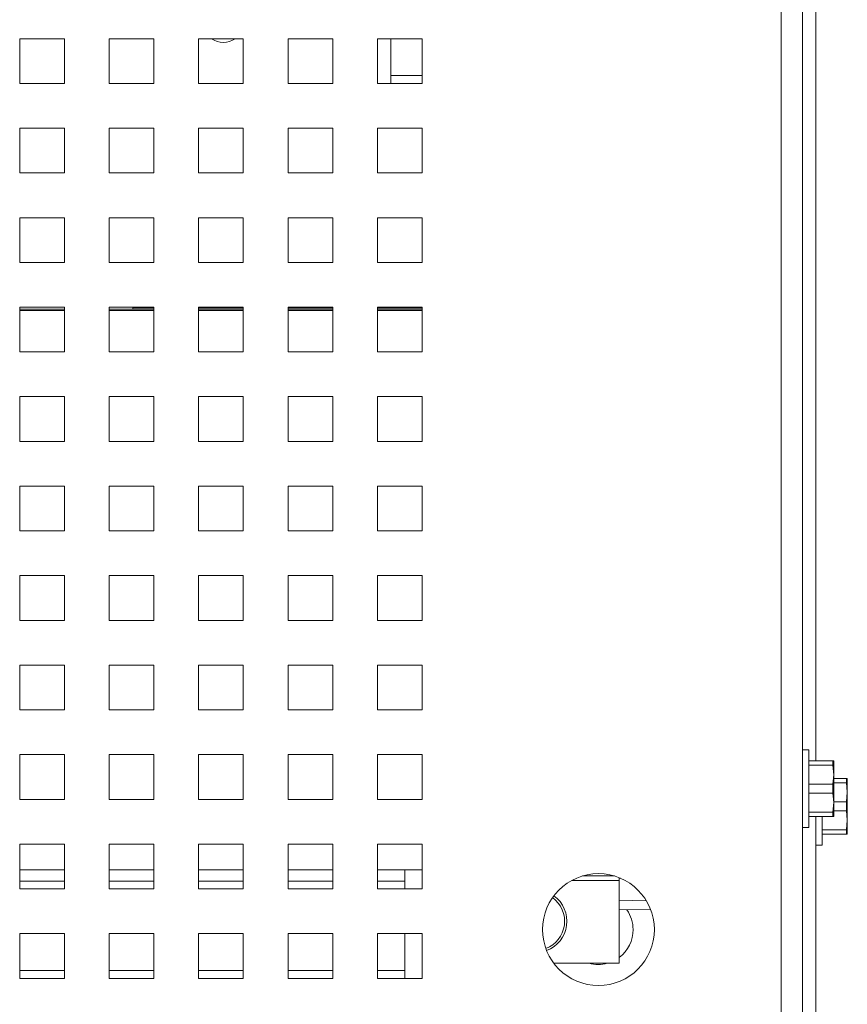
# Model space of a CAD drawing. Header units: inches. Extents: x 1 to 109, y 1 to 85.
# Tile 19 of 68: x 59.44 to 62.52, y 17.29 to 20.96. Entities that reach past the tile are written whole.
import ezdxf

# ---------------------------------------------------------------- set-up
doc = ezdxf.new("R2010")
doc.units = ezdxf.units.IN
doc.header["$MEASUREMENT"] = 0

msp = doc.modelspace()

# ---------------------------------------------------------------- linework, layer by layer
at = {"color": 7, "linetype": 'Continuous', "lineweight": 15, "ltscale": 5}
for p, q in [((62.2765, 11.0777), (62.2765, 24.2902)), ((62.3554, 24.3069), (62.3554, 11.0777)), ((62.4052, 18.2009), (62.4052, 23.3117)), ((59.6054, 20.8902), (59.4387, 20.8902)), ((59.4387, 20.8902), (59.4387, 20.7235)), ((59.6054, 20.7235), (59.6054, 20.8902)), ((59.9387, 20.8902), (59.7721, 20.8902)), ((59.7721, 20.8902), (59.7721, 20.7235)), ((59.9387, 20.7235), (59.9387, 20.8902)), ((60.2721, 20.8902), (60.1054, 20.8902)), ((60.1054, 20.8902), (60.1054, 20.7235)), ((60.2721, 20.7235), (60.2721, 20.8902)), ((60.6054, 20.8902), (60.4387, 20.8902)), ((60.4387, 20.8902), (60.4387, 20.7235)), ((60.6054, 20.7235), (60.6054, 20.8902)), ((60.9387, 20.8902), (60.7721, 20.8902)), ((60.7721, 20.8902), (60.7721, 20.7235)), ((60.8223, 20.7235), (60.8223, 20.8902)), ((60.9387, 20.7235), (60.9387, 20.8902)), ((59.4387, 20.7235), (59.6054, 20.7235)), ((59.7721, 20.7235), (59.9387, 20.7235)), ((60.1054, 20.7235), (60.2721, 20.7235)), ((60.4387, 20.7235), (60.6054, 20.7235)), ((60.7721, 20.7235), (60.9387, 20.7235)), ((60.9387, 20.7527), (60.8223, 20.7527)), ((59.6054, 20.5569), (59.4387, 20.5569)), ((59.4387, 20.5569), (59.4387, 20.3902)), ((59.6054, 20.3902), (59.6054, 20.5569)), ((59.9387, 20.5569), (59.7721, 20.5569)), ((59.7721, 20.5569), (59.7721, 20.3902)), ((59.9387, 20.3902), (59.9387, 20.5569)), ((60.2721, 20.5569), (60.1054, 20.5569)), ((60.1054, 20.5569), (60.1054, 20.3902)), ((60.2721, 20.3902), (60.2721, 20.5569)), ((60.6054, 20.5569), (60.4387, 20.5569)), ((60.4387, 20.5569), (60.4387, 20.3902)), ((60.6054, 20.3902), (60.6054, 20.5569)), ((60.9387, 20.5569), (60.7721, 20.5569)), ((60.7721, 20.5569), (60.7721, 20.3902)), ((60.9387, 20.3902), (60.9387, 20.5569)), ((59.4387, 20.3902), (59.6054, 20.3902)), ((59.7721, 20.3902), (59.9387, 20.3902)), ((60.1054, 20.3902), (60.2721, 20.3902)), ((60.4387, 20.3902), (60.6054, 20.3902)), ((60.7721, 20.3902), (60.9387, 20.3902)), ((59.6054, 20.2235), (59.4387, 20.2235)), ((59.4387, 20.2235), (59.4387, 20.0569)), ((59.6054, 20.0569), (59.6054, 20.2235)), ((59.9387, 20.2235), (59.7721, 20.2235)), ((59.7721, 20.2235), (59.7721, 20.0569)), ((59.9387, 20.0569), (59.9387, 20.2235)), ((60.2721, 20.2235), (60.1054, 20.2235)), ((60.1054, 20.2235), (60.1054, 20.0569)), ((60.2721, 20.0569), (60.2721, 20.2235)), ((60.6054, 20.2235), (60.4387, 20.2235)), ((60.4387, 20.2235), (60.4387, 20.0569)), ((60.6054, 20.0569), (60.6054, 20.2235)), ((60.9387, 20.2235), (60.7721, 20.2235)), ((60.7721, 20.2235), (60.7721, 20.0569)), ((60.9387, 20.0569), (60.9387, 20.2235)), ((59.4387, 20.0569), (59.6054, 20.0569)), ((59.7721, 20.0569), (59.9387, 20.0569)), ((60.1054, 20.0569), (60.2721, 20.0569)), ((60.4387, 20.0569), (60.6054, 20.0569)), ((60.7721, 20.0569), (60.9387, 20.0569)), ((59.6054, 19.8902), (59.4387, 19.8902)), ((59.4387, 19.8902), (59.4387, 19.7235)), ((59.6054, 19.8829), (59.4387, 19.8829)), ((59.6054, 19.7235), (59.6054, 19.8902)), ((59.9387, 19.8902), (59.7721, 19.8902)), ((59.7721, 19.8902), (59.7721, 19.7235)), ((59.9387, 19.8829), (59.7721, 19.8829)), ((59.8598, 19.8829), (59.8598, 19.8879)), ((59.9387, 19.8879), (59.8598, 19.8879)), ((59.9387, 19.7235), (59.9387, 19.8902)), ((60.2721, 19.8902), (60.1054, 19.8902)), ((60.1054, 19.8902), (60.1054, 19.7235)), ((60.2721, 19.8879), (60.1054, 19.8879)), ((60.2721, 19.8829), (60.1054, 19.8829)), ((60.2721, 19.7235), (60.2721, 19.8902)), ((60.6054, 19.8902), (60.4387, 19.8902)), ((60.4387, 19.8902), (60.4387, 19.7235)), ((60.6054, 19.8879), (60.4387, 19.8879)), ((60.6054, 19.8829), (60.4387, 19.8829)), ((60.6054, 19.7235), (60.6054, 19.8902)), ((60.9387, 19.8902), (60.7721, 19.8902)), ((60.7721, 19.8902), (60.7721, 19.7235)), ((60.9387, 19.8879), (60.7721, 19.8879)), ((60.9387, 19.8829), (60.7721, 19.8829)), ((60.9387, 19.7235), (60.9387, 19.8902)), ((59.6054, 19.8774), (59.4387, 19.8774)), ((59.9387, 19.8774), (59.7721, 19.8774)), ((60.2721, 19.8774), (60.1054, 19.8774)), ((60.6054, 19.8774), (60.4387, 19.8774)), ((60.9387, 19.8774), (60.7721, 19.8774)), ((59.4387, 19.7235), (59.6054, 19.7235)), ((59.7721, 19.7235), (59.9387, 19.7235)), ((60.1054, 19.7235), (60.2721, 19.7235)), ((60.4387, 19.7235), (60.6054, 19.7235)), ((60.7721, 19.7235), (60.9387, 19.7235)), ((59.6054, 19.5569), (59.4387, 19.5569)), ((59.4387, 19.5569), (59.4387, 19.3902)), ((59.6054, 19.3902), (59.6054, 19.5569)), ((59.9387, 19.5569), (59.7721, 19.5569)), ((59.7721, 19.5569), (59.7721, 19.3902)), ((59.9387, 19.3902), (59.9387, 19.5569)), ((60.2721, 19.5569), (60.1054, 19.5569)), ((60.1054, 19.5569), (60.1054, 19.3902)), ((60.2721, 19.3902), (60.2721, 19.5569)), ((60.6054, 19.5569), (60.4387, 19.5569)), ((60.4387, 19.5569), (60.4387, 19.3902)), ((60.6054, 19.3902), (60.6054, 19.5569)), ((60.9387, 19.5569), (60.7721, 19.5569)), ((60.7721, 19.5569), (60.7721, 19.3902)), ((60.9387, 19.3902), (60.9387, 19.5569)), ((59.4387, 19.3902), (59.6054, 19.3902)), ((59.7721, 19.3902), (59.9387, 19.3902)), ((60.1054, 19.3902), (60.2721, 19.3902)), ((60.4387, 19.3902), (60.6054, 19.3902)), ((60.7721, 19.3902), (60.9387, 19.3902)), ((59.6054, 19.2235), (59.4387, 19.2235)), ((59.4387, 19.2235), (59.4387, 19.0569)), ((59.6054, 19.0569), (59.6054, 19.2235)), ((59.9387, 19.2235), (59.7721, 19.2235)), ((59.7721, 19.2235), (59.7721, 19.0569)), ((59.9387, 19.0569), (59.9387, 19.2235)), ((60.2721, 19.2235), (60.1054, 19.2235)), ((60.1054, 19.2235), (60.1054, 19.0569)), ((60.2721, 19.0569), (60.2721, 19.2235)), ((60.6054, 19.2235), (60.4387, 19.2235)), ((60.4387, 19.2235), (60.4387, 19.0569)), ((60.6054, 19.0569), (60.6054, 19.2235)), ((60.9387, 19.2235), (60.7721, 19.2235)), ((60.7721, 19.2235), (60.7721, 19.0569)), ((60.9387, 19.0569), (60.9387, 19.2235)), ((59.4387, 19.0569), (59.6054, 19.0569)), ((59.7721, 19.0569), (59.9387, 19.0569)), ((60.1054, 19.0569), (60.2721, 19.0569)), ((60.4387, 19.0569), (60.6054, 19.0569)), ((60.7721, 19.0569), (60.9387, 19.0569)), ((59.6054, 18.8902), (59.4387, 18.8902)), ((59.4387, 18.8902), (59.4387, 18.7235)), ((59.6054, 18.7235), (59.6054, 18.8902)), ((59.9387, 18.8902), (59.7721, 18.8902)), ((59.7721, 18.8902), (59.7721, 18.7235)), ((59.9387, 18.7235), (59.9387, 18.8902)), ((60.2721, 18.8902), (60.1054, 18.8902)), ((60.1054, 18.8902), (60.1054, 18.7235)), ((60.2721, 18.7235), (60.2721, 18.8902)), ((60.6054, 18.8902), (60.4387, 18.8902)), ((60.4387, 18.8902), (60.4387, 18.7235)), ((60.6054, 18.7235), (60.6054, 18.8902)), ((60.9387, 18.8902), (60.7721, 18.8902)), ((60.7721, 18.8902), (60.7721, 18.7235)), ((60.9387, 18.7235), (60.9387, 18.8902)), ((59.4387, 18.7235), (59.6054, 18.7235)), ((59.7721, 18.7235), (59.9387, 18.7235)), ((60.1054, 18.7235), (60.2721, 18.7235)), ((60.4387, 18.7235), (60.6054, 18.7235)), ((60.7721, 18.7235), (60.9387, 18.7235)), ((59.6054, 18.5569), (59.4387, 18.5569)), ((59.4387, 18.5569), (59.4387, 18.3902)), ((59.6054, 18.3902), (59.6054, 18.5569)), ((59.9387, 18.5569), (59.7721, 18.5569)), ((59.7721, 18.5569), (59.7721, 18.3902)), ((59.9387, 18.3902), (59.9387, 18.5569)), ((60.2721, 18.5569), (60.1054, 18.5569)), ((60.1054, 18.5569), (60.1054, 18.3902)), ((60.2721, 18.3902), (60.2721, 18.5569)), ((60.6054, 18.5569), (60.4387, 18.5569)), ((60.4387, 18.5569), (60.4387, 18.3902)), ((60.6054, 18.3902), (60.6054, 18.5569)), ((60.9387, 18.5569), (60.7721, 18.5569)), ((60.7721, 18.5569), (60.7721, 18.3902)), ((60.9387, 18.3902), (60.9387, 18.5569)), ((59.4387, 18.3902), (59.6054, 18.3902)), ((59.7721, 18.3902), (59.9387, 18.3902)), ((60.1054, 18.3902), (60.2721, 18.3902)), ((60.4387, 18.3902), (60.6054, 18.3902)), ((60.7721, 18.3902), (60.9387, 18.3902)), ((62.3789, 18.2417), (62.3554, 18.2417)), ((62.3789, 17.9517), (62.3789, 18.2417)), ((59.6054, 18.2235), (59.4387, 18.2235)), ((59.4387, 18.2235), (59.4387, 18.0569)), ((59.6054, 18.0569), (59.6054, 18.2235)), ((59.9387, 18.2235), (59.7721, 18.2235)), ((59.7721, 18.2235), (59.7721, 18.0569)), ((59.9387, 18.0569), (59.9387, 18.2235)), ((60.2721, 18.2235), (60.1054, 18.2235)), ((60.1054, 18.2235), (60.1054, 18.0569)), ((60.2721, 18.0569), (60.2721, 18.2235)), ((60.6054, 18.2235), (60.4387, 18.2235)), ((60.4387, 18.2235), (60.4387, 18.0569)), ((60.6054, 18.0569), (60.6054, 18.2235)), ((60.9387, 18.2235), (60.7721, 18.2235)), ((60.7721, 18.2235), (60.7721, 18.0569)), ((60.9387, 18.0569), (60.9387, 18.2235)), ((62.3789, 18.2009), (62.4692, 18.2009)), ((62.4692, 18.1844), (62.4692, 18.2009)), ((62.4692, 18.2009), (62.4725, 18.2009)), ((62.4729, 18.2001), (62.4725, 18.2009)), ((62.4729, 18.2001), (62.4729, 18.1488)), ((62.4692, 18.1844), (62.3789, 18.1844)), ((62.4729, 18.1488), (62.4692, 18.1844)), ((62.4692, 18.1131), (62.4729, 18.1488)), ((62.4729, 18.1488), (62.4729, 18.0446)), ((62.4729, 18.1352), (62.5191, 18.1352)), ((62.5191, 18.1188), (62.4729, 18.1188)), ((62.5191, 18.1188), (62.5191, 18.1352)), ((62.5191, 18.1352), (62.5223, 18.1352)), ((62.5227, 18.0831), (62.5191, 18.1188)), ((62.5227, 18.1344), (62.5223, 18.1352)), ((62.5227, 18.1344), (62.5227, 18.0831)), ((62.3789, 18.1131), (62.4692, 18.1131)), ((62.4692, 18.0803), (62.4692, 18.1131)), ((62.5191, 18.0475), (62.5227, 18.0831)), ((62.5227, 18.0831), (62.5227, 17.979)), ((59.4387, 18.0569), (59.6054, 18.0569)), ((59.7721, 18.0569), (59.9387, 18.0569)), ((60.1054, 18.0569), (60.2721, 18.0569)), ((60.4387, 18.0569), (60.6054, 18.0569)), ((60.7721, 18.0569), (60.9387, 18.0569)), ((62.4692, 18.0803), (62.3789, 18.0803)), ((62.4729, 18.0446), (62.4692, 18.0803)), ((62.4692, 18.009), (62.4729, 18.0446)), ((62.4729, 18.0475), (62.5191, 18.0475)), ((62.4729, 18.0446), (62.4729, 17.9934)), ((62.5191, 18.0146), (62.5191, 18.0475)), ((62.3789, 18.009), (62.4692, 18.009)), ((62.4692, 17.9925), (62.4692, 18.009)), ((62.5191, 18.0146), (62.4729, 18.0146)), ((62.5227, 17.979), (62.5191, 18.0146)), ((62.4692, 17.9925), (62.3789, 17.9925)), ((62.4052, 12.8817), (62.4052, 17.9925)), ((62.4287, 17.886), (62.4287, 17.9925)), ((62.4725, 17.9925), (62.4692, 17.9925)), ((62.4725, 17.9925), (62.4729, 17.9934)), ((62.5191, 17.9433), (62.5227, 17.979)), ((62.5227, 17.979), (62.5227, 17.9277)), ((62.3554, 17.9517), (62.3789, 17.9517)), ((62.4287, 17.9433), (62.5191, 17.9433)), ((62.5191, 17.9269), (62.5191, 17.9433)), ((62.5191, 17.9269), (62.4287, 17.9269)), ((62.5223, 17.9269), (62.5191, 17.9269)), ((62.5223, 17.9269), (62.5227, 17.9277)), ((59.6054, 17.8902), (59.4387, 17.8902)), ((59.4387, 17.8902), (59.4387, 17.7235)), ((59.6054, 17.7235), (59.6054, 17.8902)), ((59.9387, 17.8902), (59.7721, 17.8902)), ((59.7721, 17.8902), (59.7721, 17.7235)), ((59.9387, 17.7235), (59.9387, 17.8902)), ((60.2721, 17.8902), (60.1054, 17.8902)), ((60.1054, 17.8902), (60.1054, 17.7235)), ((60.2721, 17.7235), (60.2721, 17.8902)), ((60.6054, 17.8902), (60.4387, 17.8902)), ((60.4387, 17.8902), (60.4387, 17.7235)), ((60.6054, 17.7235), (60.6054, 17.8902)), ((60.9387, 17.8902), (60.7721, 17.8902)), ((60.7721, 17.8902), (60.7721, 17.7235)), ((60.9387, 17.7235), (60.9387, 17.8902)), ((62.4052, 17.886), (62.4287, 17.886)), ((59.4387, 17.7941), (59.6054, 17.7941)), ((59.4387, 17.7941), (59.6054, 17.7941)), ((59.7721, 17.7941), (59.9387, 17.7941)), ((59.7721, 17.7941), (59.9387, 17.7941)), ((60.1054, 17.7941), (60.2721, 17.7941)), ((60.1054, 17.7941), (60.2721, 17.7941)), ((60.4387, 17.7941), (60.6054, 17.7941)), ((60.4387, 17.7941), (60.6054, 17.7941)), ((60.7721, 17.7941), (60.9387, 17.7941)), ((60.7721, 17.7941), (60.9387, 17.7941)), ((60.8744, 17.7941), (60.8744, 17.7235)), ((59.6054, 17.7527), (59.4389, 17.7527)), ((59.4389, 17.7527), (59.4389, 17.7235)), ((59.9387, 17.7527), (59.7722, 17.7527)), ((59.7722, 17.7527), (59.7722, 17.7235)), ((60.2721, 17.7527), (60.1056, 17.7527)), ((60.1056, 17.7527), (60.1056, 17.7235)), ((60.6054, 17.7527), (60.4389, 17.7527)), ((60.4389, 17.7527), (60.4389, 17.7235)), ((60.8744, 17.7527), (60.7722, 17.7527)), ((60.7722, 17.7527), (60.7722, 17.7235)), ((61.6731, 17.7651), (61.6731, 17.755)), ((61.6731, 17.7632), (61.6778, 17.7632)), ((61.6731, 17.755), (61.6731, 17.4464)), ((59.4387, 17.7235), (59.6054, 17.7235)), ((59.7721, 17.7235), (59.9387, 17.7235)), ((60.1054, 17.7235), (60.2721, 17.7235)), ((60.4387, 17.7235), (60.6054, 17.7235)), ((60.7721, 17.7235), (60.9387, 17.7235)), ((61.6731, 17.6809), (61.774, 17.6791)), ((61.7897, 17.6469), (61.6731, 17.6449)), ((59.6054, 17.5569), (59.4387, 17.5569)), ((59.4387, 17.5569), (59.4387, 17.3902)), ((59.6054, 17.3902), (59.6054, 17.5569)), ((59.9387, 17.5569), (59.7721, 17.5569)), ((59.7721, 17.5569), (59.7721, 17.3902)), ((59.9387, 17.3902), (59.9387, 17.5569)), ((60.2721, 17.5569), (60.1054, 17.5569)), ((60.1054, 17.5569), (60.1054, 17.3902)), ((60.2721, 17.3902), (60.2721, 17.5569)), ((60.6054, 17.5569), (60.4387, 17.5569)), ((60.4387, 17.5569), (60.4387, 17.3902)), ((60.6054, 17.3902), (60.6054, 17.5569)), ((60.9387, 17.5569), (60.7721, 17.5569)), ((60.7721, 17.5569), (60.7721, 17.3902)), ((60.8744, 17.5569), (60.8744, 17.3902)), ((60.9387, 17.3902), (60.9387, 17.5569)), ((61.6731, 17.4464), (61.4291, 17.4464)), ((61.6731, 17.4464), (61.4291, 17.4464)), ((61.6731, 17.4464), (61.6731, 17.4464)), ((59.4387, 17.3902), (59.6054, 17.3902)), ((59.6054, 17.4194), (59.4389, 17.4194)), ((59.4389, 17.4194), (59.4389, 17.3902)), ((59.7721, 17.3902), (59.9387, 17.3902)), ((59.9387, 17.4194), (59.7722, 17.4194)), ((59.7722, 17.4194), (59.7722, 17.3902)), ((60.1054, 17.3902), (60.2721, 17.3902)), ((60.2721, 17.4194), (60.1056, 17.4194)), ((60.1056, 17.4194), (60.1056, 17.3902)), ((60.4387, 17.3902), (60.6054, 17.3902)), ((60.6054, 17.4194), (60.4389, 17.4194)), ((60.4389, 17.4194), (60.4389, 17.3902)), ((60.7721, 17.3902), (60.9387, 17.3902)), ((60.8744, 17.4194), (60.7722, 17.4194)), ((60.7722, 17.4194), (60.7722, 17.3902))]:
    msp.add_line(p, q, dxfattribs=at)
at = {"color": 8, "linetype": 'Continuous', "lineweight": 15, "ltscale": 5}
for p, q in [((61.6731, 17.755), (61.4961, 17.755)), ((61.536, 17.7715), (61.6548, 17.7715))]:
    msp.add_line(p, q, dxfattribs=at)
at = {"color": 7, "linetype": 'Continuous', "lineweight": 15, "ltscale": 25}
msp.add_circle((61.5954, 17.5719), 0.2083, dxfattribs=at)
for centre, radius, start, end in [((60.1973, 20.9548), 0.0783, 235.5153, 304.4847), ((61.3606, 17.603), 0.1171, 290.846, 54.0211), ((61.5944, 17.5719), 0.13, 0, 34.4338), ((61.5944, 17.5719), 0.13, 307.2842, 0), ((61.5944, 17.5719), 0.13, 254.8539, 285.1461)]:
    msp.add_arc(centre, radius, start, end, dxfattribs=at)
at = {"color": 8, "linetype": 'Continuous', "lineweight": 15, "ltscale": 25}
msp.add_arc((61.3606, 17.603), 0.1087, 290.841, 54.0261, dxfattribs=at)

doc.saveas('drawing.dxf')
